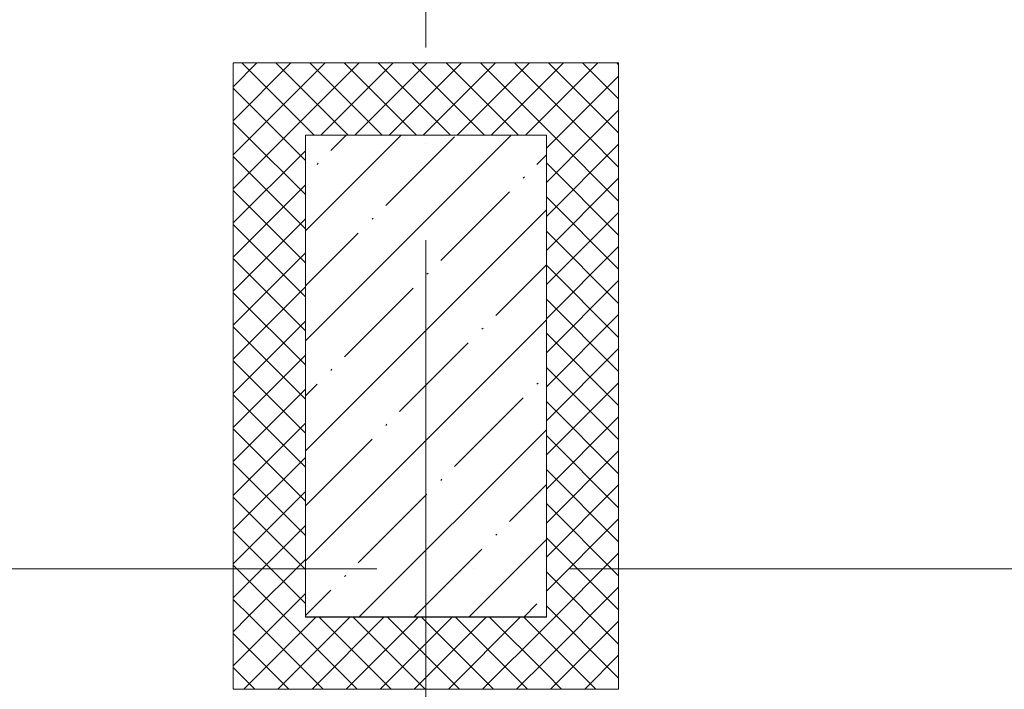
# Model space of a CAD drawing. Header units: millimetres. Extents: x -3267 to 40126, y 29201 to 102288.
# Tile 18 of 127: x 13383 to 15426, y 32869 to 34259. Entities that reach past the tile are written whole.
import ezdxf

# ---------------------------------------------------------------- set-up
doc = ezdxf.new("R2010")
doc.units = ezdxf.units.MM
doc.linetypes.add('4_ Штрихпунктир_ 10 х 2 мм', pattern=[1400, 1000, -200, 0, -200])
for name, color, linetype, lineweight in [('A-WALL-____-MCUT', 7, 'Continuous', 9), ('A-WALL-____-PATT', 7, 'Continuous', 9), ('S-COLS-____-MCUT', 7, 'Continuous', 9), ('S-COLS-____-OTLN', 7, 'Continuous', 9), ('S-GRID-____-OTLN', 7, 'Continuous', 9)]:
    doc.layers.add(name, color=color, linetype=linetype, lineweight=lineweight)
pattern_1 = [(45, (0, 0), (-35.35534, 35.35534), []), (135, (0, 0), (-35.35534, -35.35534), [])]

# ---------------------------------------------------------------- blocks, each defined once
blk = doc.blocks.new('Наметкина 10_РД_АР_К1_отсоединено_rvt-1-ВКК_02_К1_З_ЭОМ_кабель_')
at = {"layer": 'S-COLS-____-OTLN', "lineweight": 5, "true_color": 0xaaaaaa}
h = blk.add_hatch(dxfattribs=at)
h.set_pattern_fill('FP_2', color=253, style=0, pattern_type=2)
h.set_pattern_definition([(45, (0, 0), (-114.04925, 114.04925), []), (45, (114.05, 0), (-114.04925, 114.04925), [201.613, -40.323, 3.353, -36.97])])
h.paths.add_polyline_path([(12750, 33300), (12750, 34300), (12250, 34300), (12250, 33300), (12288.1, 33300)])
at = {"layer": 'S-COLS-____-MCUT', "color": 253, "lineweight": 5, "true_color": 0xaaaaaa}
for p, q in [((12750, 34300), (12250, 34300)), ((12250, 34300), (12250, 33300)), ((12750, 33300), (12750, 34300)), ((12250, 33300), (12750, 33300))]:
    blk.add_line(p, q, dxfattribs=at)
blk = doc.blocks.new('Наметкина 10_РД_АРФ_К1_R21_rvt-1-ВКК_02_К1_З_ЭОМ_кабель_')
at = {"layer": 'A-WALL-____-PATT', "true_color": 0xaaaaaa}
h = blk.add_hatch(dxfattribs=at)
h.set_pattern_fill('FP_35', color=253, style=0, pattern_type=2)
h.set_pattern_definition(pattern_1)
h.paths.add_polyline_path([(12749.9, 34300.2), (12899.9, 34300.2), (12899.9, 34450.2), (12100, 34450.2), (12100, 34300.2), (12288.1, 34300.2)])
h = blk.add_hatch(dxfattribs=at)
h.set_pattern_fill('FP_35', color=253, style=0, pattern_type=2)
h.set_pattern_definition(pattern_1)
h.paths.add_polyline_path([(12250, 33300.4), (12250, 34300.2), (12100, 34300.2), (12100, 33300.4)])
h = blk.add_hatch(dxfattribs=at)
h.set_pattern_fill('FP_35', color=253, style=0, pattern_type=2)
h.set_pattern_definition(pattern_1)
h.paths.add_polyline_path([(12749.9, 33150.4), (12899.9, 33150.4), (12899.9, 34300.2), (12749.9, 34300.2), (12749.9, 33300.4)])
h = blk.add_hatch(dxfattribs=at)
h.set_pattern_fill('FP_35', color=253, style=0, pattern_type=2)
h.set_pattern_definition(pattern_1)
h.paths.add_polyline_path([(12749.9, 33150.4), (12749.9, 33300.4), (12100, 33300.4), (12100, 33150.4), (12288.1, 33150.4)])
at = {"layer": 'A-WALL-____-MCUT', "color": 253, "true_color": 0xaaaaaa}
for p, q in [((12899.9, 34450.2), (12100, 34450.2)), ((12100, 34450.2), (12100, 34300.2)), ((12899.9, 34300.2), (12899.9, 34450.2)), ((12100, 34300.2), (12100, 33300.4)), ((12250, 34300.2), (12749.9, 34300.2)), ((12250, 33300.4), (12250, 34300.2)), ((12749.9, 34300.2), (12749.9, 33300.4)), ((12899.9, 33150.4), (12899.9, 34300.2)), ((12100, 33300.4), (12100, 33150.4)), ((12749.9, 33300.4), (12250, 33300.4)), ((12100, 33150.4), (12749.9, 33150.4)), ((12749.9, 33150.4), (12899.9, 33150.4))]:
    blk.add_line(p, q, dxfattribs=at)

msp = doc.modelspace()

# ---------------------------------------------------------------- linework, layer by layer
at = {"layer": 'S-GRID-____-OTLN', "color": 253, "linetype": '4_ Штрихпунктир_ 10 х 2 мм', "true_color": 0xaaaaaa}
for p, q in [((14225.6, 30000.7), (14225.6, 101488.3)), ((39325.6, 33118.7), (-2467.3, 33118.7))]:
    msp.add_line(p, q, dxfattribs=at)

# ---------------------------------------------------------------- block references
at = {"lineweight": 5}
for name in ['Наметкина 10_РД_АРФ_К1_R21_rvt-1-ВКК_02_К1_З_ЭОМ_кабель_', 'Наметкина 10_РД_АР_К1_отсоединено_rvt-1-ВКК_02_К1_З_ЭОМ_кабель_']:
    msp.add_blockref(name, (1725.6, -281.3), dxfattribs=at)

doc.saveas('drawing.dxf')
